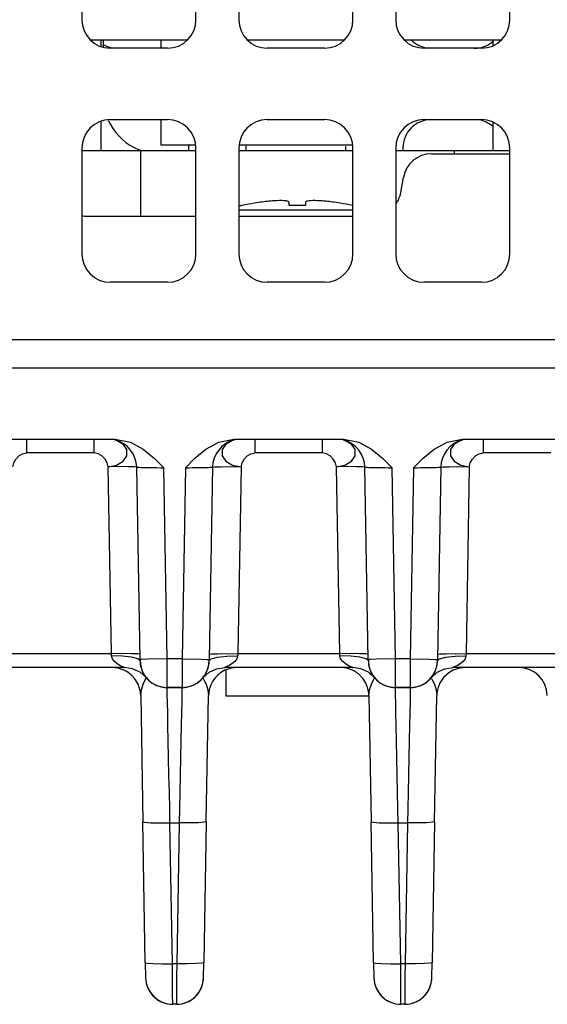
# Model space of a CAD drawing. Extents: x 101 to 1769, y -117 to 553.
# Tile 4 of 60: x 463 to 481, y 37 to 72. Entities that reach past the tile are written whole.
import ezdxf

# ---------------------------------------------------------------- set-up
doc = ezdxf.new("R2010")
doc.units = 0
doc.header["$LTSCALE"] = 23.1
doc.header["$MEASUREMENT"] = 0
doc.layers.get('0').update_dxf_attribs({"linetype": 'CONTINUOUS'})

msp = doc.modelspace()

# ---------------------------------------------------------------- linework, layer by layer
at = {"color": 7, "linetype": 'Continuous'}
for p, q in [((464.887, 85.434), (464.887, 71.934)), ((468.887, 71.934), (468.887, 85.434)), ((470.387, 85.434), (470.387, 71.934)), ((474.387, 71.934), (474.387, 85.434)), ((475.887, 85.434), (475.887, 71.934)), ((479.887, 71.934), (479.887, 85.434)), ((465.176, 71.234), (468.599, 71.234)), ((465.567, 70.998), (465.567, 71.234)), ((465.637, 71.234), (465.637, 70.984)), ((465.637, 71.234), (465.637, 70.984)), ((467.657, 71.234), (467.657, 70.934)), ((470.676, 71.234), (474.099, 71.234)), ((476.176, 71.234), (479.599, 71.234)), ((479.307, 71.036), (479.307, 71.234)), ((467.887, 70.934), (465.887, 70.934)), ((473.387, 70.934), (471.387, 70.934)), ((478.887, 70.934), (476.887, 70.934)), ((465.567, 67.334), (465.567, 68.371)), ((465.887, 68.434), (467.887, 68.434)), ((467.657, 68.434), (467.657, 67.534)), ((471.387, 68.434), (473.387, 68.434)), ((476.887, 68.434), (478.887, 68.434)), ((479.307, 67.334), (479.307, 68.333)), ((464.887, 67.434), (464.887, 63.734)), ((466.937, 67.334), (464.887, 67.334)), ((466.937, 67.334), (466.937, 65.048)), ((468.887, 67.334), (466.937, 67.334)), ((468.887, 67.534), (467.657, 67.534)), ((468.637, 67.334), (468.637, 67.434)), ((468.887, 63.734), (468.887, 67.434)), ((474.357, 67.534), (470.387, 67.534)), ((470.387, 67.434), (470.387, 63.734)), ((474.387, 67.334), (470.387, 67.334)), ((470.637, 67.434), (470.637, 67.334)), ((474.137, 67.334), (474.137, 67.434)), ((474.387, 63.734), (474.387, 67.434)), ((475.887, 67.434), (475.887, 63.734)), ((476.737, 67.334), (475.887, 67.334)), ((476.137, 67.434), (476.137, 67.334)), ((477.141, 67.334), (476.737, 67.334)), ((477.393, 67.334), (477.141, 67.334)), ((477.937, 67.334), (477.393, 67.334)), ((479.887, 67.334), (477.937, 67.334)), ((477.937, 67.334), (477.937, 67.234)), ((479.887, 63.734), (479.887, 67.434)), ((477.141, 67.234), (479.887, 67.234)), ((476.062, 65.875), (476.156, 66.408)), ((470.835, 65.485), (470.726, 65.466)), ((471.145, 65.536), (470.941, 65.504)), ((472.147, 65.501), (472.145, 65.536)), ((472.73, 65.536), (472.727, 65.501)), ((473.73, 65.536), (473.671, 65.545)), ((474.04, 65.485), (473.934, 65.504)), ((474.375, 65.419), (474.149, 65.466)), ((465.07, 65.048), (468.887, 65.048)), ((470.387, 65.048), (474.387, 65.048)), ((467.887, 62.734), (465.887, 62.734)), ((473.387, 62.734), (471.387, 62.734)), ((478.887, 62.734), (476.887, 62.734)), ((436.823, 60.734), (509.396, 60.734)), ((438.237, 59.734), (493.242, 59.734)), ((462.218, 57.234), (466.056, 57.234)), ((462.953, 57.234), (462.953, 56.752)), ((465.322, 56.752), (465.322, 57.234)), ((470.169, 57.188), (470.137, 57.17)), ((470.218, 57.234), (474.056, 57.234)), ((470.953, 57.234), (470.953, 56.752)), ((473.322, 56.752), (473.322, 57.234)), ((478.169, 57.188), (478.137, 57.17)), ((478.218, 57.234), (482.056, 57.234)), ((478.953, 57.234), (478.953, 56.752)), ((465.322, 56.752), (462.953, 56.752)), ((473.322, 56.752), (470.953, 56.752)), ((481.322, 56.752), (478.953, 56.752)), ((465.923, 49.717), (465.809, 56.269)), ((466.926, 49.518), (466.809, 56.252)), ((466.926, 49.518), (466.809, 56.252)), ((469.466, 56.252), (469.348, 49.518)), ((469.466, 56.252), (469.348, 49.518)), ((470.466, 56.269), (470.351, 49.717)), ((473.923, 49.717), (473.809, 56.269)), ((474.926, 49.518), (474.809, 56.252)), ((477.466, 56.252), (477.348, 49.518)), ((477.466, 56.252), (477.348, 49.518)), ((478.466, 56.269), (478.351, 49.717)), ((467.876, 49.534), (467.759, 56.235)), ((468.515, 56.235), (468.398, 49.534)), ((475.876, 49.534), (475.759, 56.235)), ((476.515, 56.235), (476.398, 49.534)), ((465.923, 49.717), (462.351, 49.717)), ((466.847, 49.712), (466.63, 49.719)), ((466.923, 49.7), (466.847, 49.712)), ((469.351, 49.7), (469.428, 49.712)), ((469.428, 49.712), (469.645, 49.719)), ((473.923, 49.717), (470.351, 49.717)), ((474.847, 49.712), (474.63, 49.719)), ((474.923, 49.7), (474.847, 49.712)), ((477.351, 49.7), (477.428, 49.712)), ((477.428, 49.712), (477.645, 49.719)), ((481.923, 49.717), (478.351, 49.717)), ((466.85, 49.539), (466.633, 49.596)), ((466.927, 49.468), (466.85, 49.539)), ((466.999, 49.519), (466.926, 49.518)), ((466.927, 49.499), (466.926, 49.518)), ((466.927, 49.499), (466.927, 49.468)), ((466.927, 49.465), (466.927, 49.468)), ((466.927, 49.468), (466.927, 49.468)), ((467.205, 49.523), (466.999, 49.519)), ((467.876, 49.534), (467.205, 49.523)), ((468.398, 49.534), (467.876, 49.534)), ((468.398, 49.534), (469.07, 49.523)), ((469.07, 49.523), (469.276, 49.519)), ((469.276, 49.519), (469.348, 49.518)), ((469.347, 49.468), (469.424, 49.539)), ((469.347, 49.468), (469.348, 49.518)), ((469.347, 49.468), (469.348, 49.518)), ((469.424, 49.539), (469.641, 49.596)), ((474.85, 49.539), (474.633, 49.596)), ((474.927, 49.468), (474.85, 49.539)), ((474.999, 49.519), (474.926, 49.518)), ((474.927, 49.499), (474.926, 49.518)), ((474.927, 49.499), (474.927, 49.468)), ((474.927, 49.464), (474.927, 49.468)), ((474.927, 49.468), (474.927, 49.468)), ((475.205, 49.523), (474.999, 49.519)), ((475.876, 49.534), (475.205, 49.523)), ((476.398, 49.534), (475.876, 49.534)), ((476.398, 49.534), (477.07, 49.523)), ((477.07, 49.523), (477.276, 49.519)), ((477.276, 49.519), (477.348, 49.518)), ((477.347, 49.468), (477.424, 49.539)), ((477.347, 49.468), (477.348, 49.518)), ((477.347, 49.468), (477.348, 49.518)), ((477.424, 49.539), (477.641, 49.596)), ((466.35, 49.234), (461.892, 49.234)), ((466.347, 49.234), (461.892, 49.234)), ((466.383, 49.234), (466.347, 49.234)), ((466.383, 49.234), (466.35, 49.234)), ((466.931, 49.069), (466.873, 49.097)), ((466.931, 49.069), (466.873, 49.096)), ((467.148, 48.875), (466.931, 49.069)), ((467.148, 48.876), (466.931, 49.069)), ((466.953, 49.264), (466.953, 49.267)), ((467.055, 49.009), (467.029, 49.057)), ((474.35, 49.234), (469.892, 49.234)), ((474.347, 49.234), (469.892, 49.234)), ((469.937, 49.163), (469.937, 48.234)), ((474.383, 49.234), (474.347, 49.234)), ((474.383, 49.234), (474.35, 49.234)), ((474.931, 49.069), (474.873, 49.096)), ((474.931, 49.069), (474.873, 49.096)), ((475.148, 48.875), (474.931, 49.069)), ((475.148, 48.876), (474.931, 49.069)), ((474.953, 49.264), (474.953, 49.266)), ((475.055, 49.008), (475.029, 49.058)), ((482.35, 49.234), (477.892, 49.234)), ((482.347, 49.234), (477.892, 49.234)), ((467.106, 48.93), (467.082, 48.965)), ((467.108, 48.927), (467.106, 48.93)), ((467.148, 48.876), (467.143, 48.881)), ((467.148, 48.876), (467.148, 48.875)), ((475.108, 48.927), (475.078, 48.971)), ((475.143, 48.881), (475.143, 48.881)), ((475.148, 48.876), (475.143, 48.881)), ((475.148, 48.876), (475.148, 48.876)), ((475.148, 48.876), (475.148, 48.876)), ((475.148, 48.876), (475.148, 48.876)), ((467.877, 48.534), (468.398, 48.534)), ((468.398, 48.534), (467.877, 48.534)), ((474.937, 48.401), (474.937, 48.304)), ((474.937, 48.304), (474.937, 48.234)), ((475.877, 48.534), (476.398, 48.534)), ((476.398, 48.534), (475.877, 48.534)), ((466.949, 48.252), (467.026, 43.829)), ((466.949, 48.252), (467.026, 43.829)), ((469.249, 43.829), (469.326, 48.252)), ((469.249, 43.829), (469.326, 48.252)), ((469.326, 48.252), (469.326, 48.252)), ((470.83, 48.234), (469.938, 48.234)), ((472.437, 48.234), (470.83, 48.234)), ((474.044, 48.234), (472.437, 48.234)), ((474.602, 48.234), (474.044, 48.234)), ((474.899, 48.234), (474.602, 48.234)), ((474.937, 48.234), (474.899, 48.234)), ((474.949, 48.252), (475.026, 43.829)), ((474.949, 48.252), (475.026, 43.829)), ((477.249, 43.829), (477.326, 48.252)), ((477.249, 43.829), (477.326, 48.252)), ((477.326, 48.252), (477.326, 48.252)), ((467.112, 38.889), (467.026, 43.829)), ((467.112, 38.889), (467.026, 43.829)), ((469.249, 43.829), (469.163, 38.889)), ((475.112, 38.889), (475.026, 43.829)), ((475.112, 38.889), (475.026, 43.829)), ((477.249, 43.829), (477.163, 38.889)), ((477.249, 43.829), (477.163, 38.889)), ((468.062, 38.856), (467.976, 43.796)), ((467.976, 43.796), (468.299, 43.796)), ((468.299, 43.796), (468.213, 38.856)), ((475.976, 43.796), (476.299, 43.796)), ((476.062, 38.856), (475.976, 43.796)), ((476.299, 43.796), (476.213, 38.856)), ((467.112, 38.889), (467.121, 38.368)), ((468.213, 38.856), (468.062, 38.856)), ((469.154, 38.368), (469.163, 38.889)), ((475.112, 38.889), (475.121, 38.368)), ((476.213, 38.856), (476.062, 38.856)), ((477.154, 38.368), (477.163, 38.889)), ((468.071, 37.503), (468.069, 37.703)), ((476.071, 37.503), (476.069, 37.703)), ((468.071, 37.434), (468.071, 37.503)), ((468.204, 37.434), (468.071, 37.434)), ((468.204, 37.434), (468.071, 37.434)), ((476.071, 37.434), (476.071, 37.503)), ((476.204, 37.434), (476.071, 37.434)), ((476.204, 37.434), (476.071, 37.434))]:
    msp.add_line(p, q, dxfattribs=at)
for points in [[(472.145, 65.536), (472.14, 65.548), (472.129, 65.558), (472.11, 65.567), (472.086, 65.575), (472.054, 65.582), (472.012, 65.587), (471.958, 65.592), (471.89, 65.595), (471.81, 65.595), (471.726, 65.593), (471.645, 65.589), (471.569, 65.584), (471.5, 65.578), (471.436, 65.572), (471.377, 65.566), (471.319, 65.559), (471.262, 65.552), (471.204, 65.545)], [(473.671, 65.545), (473.671, 65.545), (473.611, 65.552), (473.553, 65.56), (473.495, 65.566), (473.436, 65.572), (473.372, 65.578), (473.302, 65.584), (473.225, 65.589), (473.143, 65.593), (473.06, 65.595), (472.98, 65.595), (472.908, 65.591), (472.851, 65.586), (472.808, 65.579), (472.775, 65.571), (472.751, 65.561), (472.736, 65.549), (472.73, 65.536)], [(472.167, 65.259), (471.734, 65.259), (471.291, 65.259), (470.888, 65.259), (470.537, 65.259), (470.387, 65.259)], [(470.499, 65.419), (470.498, 65.421), (470.497, 65.422), (470.497, 65.423)], [(470.726, 65.466), (470.726, 65.466), (470.499, 65.419)], [(470.941, 65.504), (470.941, 65.504), (470.835, 65.485)], [(471.204, 65.545), (471.203, 65.545), (471.145, 65.536)], [(472.154, 65.419), (472.15, 65.466), (472.147, 65.501)], [(472.721, 65.419), (472.532, 65.422), (472.343, 65.422), (472.154, 65.419)], [(472.708, 65.259), (472.675, 65.259), (472.2, 65.259), (472.167, 65.259)], [(474.387, 65.259), (474.338, 65.259), (473.987, 65.259), (473.584, 65.259), (473.141, 65.259), (472.708, 65.259)], [(472.727, 65.501), (472.725, 65.466), (472.721, 65.419)], [(473.934, 65.504), (473.934, 65.504), (473.73, 65.536)], [(474.149, 65.466), (474.149, 65.466), (474.04, 65.485)], [(465.809, 56.269), (466.104, 56.328), (466.339, 56.464), (466.469, 56.658), (466.465, 56.872), (466.338, 57.059), (466.138, 57.17)], [(466.138, 57.17), (466.105, 57.188), (466.05, 57.197)], [(466.056, 57.234), (466.588, 57.131), (467.042, 56.885), (467.425, 56.568), (467.759, 56.235)], [(468.515, 56.235), (468.85, 56.568), (469.233, 56.885), (469.687, 57.131), (470.219, 57.234)], [(470.137, 57.17), (469.937, 57.059), (469.81, 56.872), (469.805, 56.658), (469.935, 56.464), (470.171, 56.328), (470.466, 56.269)], [(473.809, 56.269), (474.104, 56.328), (474.339, 56.464), (474.469, 56.658), (474.465, 56.872), (474.338, 57.059), (474.138, 57.17)], [(474.138, 57.17), (474.105, 57.188), (474.05, 57.197)], [(474.056, 57.234), (474.588, 57.131), (475.042, 56.885), (475.425, 56.568), (475.759, 56.235)], [(476.515, 56.235), (476.85, 56.568), (477.233, 56.885), (477.687, 57.131), (478.219, 57.234)], [(478.137, 57.17), (477.937, 57.059), (477.81, 56.872), (477.805, 56.658), (477.935, 56.464), (478.171, 56.328), (478.466, 56.269)], [(462.466, 56.269), (462.5, 56.41), (462.576, 56.541), (462.684, 56.65), (462.813, 56.724), (462.953, 56.752)], [(465.809, 56.269), (465.775, 56.41), (465.699, 56.541), (465.591, 56.65), (465.462, 56.724), (465.322, 56.752)], [(470.466, 56.269), (470.5, 56.41), (470.576, 56.541), (470.684, 56.65), (470.813, 56.724), (470.953, 56.752)], [(473.809, 56.269), (473.775, 56.41), (473.699, 56.541), (473.591, 56.65), (473.462, 56.724), (473.322, 56.752)], [(478.466, 56.269), (478.5, 56.41), (478.576, 56.541), (478.684, 56.65), (478.813, 56.724), (478.953, 56.752)], [(466.809, 56.252), (466.733, 56.264), (466.516, 56.271), (466.192, 56.273), (465.809, 56.269)], [(466.809, 56.252), (466.816, 56.252), (466.841, 56.251), (466.885, 56.251), (466.95, 56.249), (467.036, 56.248), (467.139, 56.246), (467.256, 56.244), (467.383, 56.242), (467.513, 56.239), (467.64, 56.237), (467.759, 56.235)], [(468.515, 56.235), (468.632, 56.237), (468.756, 56.239), (468.884, 56.241), (469.01, 56.244), (469.127, 56.246), (469.231, 56.248), (469.319, 56.249), (469.386, 56.251), (469.432, 56.251), (469.458, 56.252), (469.466, 56.252)], [(469.466, 56.252), (469.542, 56.264), (469.759, 56.271), (470.083, 56.273), (470.466, 56.269)], [(474.809, 56.252), (474.733, 56.264), (474.516, 56.271), (474.192, 56.273), (473.809, 56.269)], [(474.809, 56.252), (474.816, 56.252), (474.841, 56.251), (474.885, 56.251), (474.95, 56.249), (475.036, 56.248), (475.139, 56.246), (475.256, 56.244), (475.383, 56.242), (475.513, 56.239), (475.64, 56.237), (475.759, 56.235)], [(476.515, 56.235), (476.632, 56.237), (476.756, 56.239), (476.884, 56.241), (477.01, 56.244), (477.127, 56.246), (477.231, 56.248), (477.319, 56.249), (477.386, 56.251), (477.432, 56.251), (477.458, 56.252), (477.466, 56.252)], [(477.466, 56.252), (477.542, 56.264), (477.759, 56.271), (478.083, 56.273), (478.466, 56.269)], [(466.63, 49.719), (466.306, 49.721), (465.923, 49.717)], [(465.928, 49.64), (465.926, 49.678), (465.923, 49.717)], [(469.645, 49.719), (469.969, 49.721), (470.351, 49.717)], [(470.351, 49.717), (470.349, 49.678), (470.347, 49.64)], [(474.63, 49.719), (474.306, 49.721), (473.923, 49.717)], [(473.928, 49.64), (473.926, 49.678), (473.923, 49.717)], [(477.645, 49.719), (477.969, 49.721), (478.351, 49.717)], [(478.351, 49.717), (478.349, 49.678), (478.347, 49.64)], [(466.633, 49.596), (466.309, 49.632), (465.928, 49.64)], [(466.124, 49.367), (466.028, 49.445), (465.957, 49.539), (465.928, 49.64)], [(466.383, 49.234), (466.359, 49.243), (466.304, 49.267), (466.222, 49.308), (466.124, 49.367)], [(466.926, 49.518), (466.927, 49.504), (466.927, 49.499)], [(467.877, 48.534), (467.877, 48.611), (467.877, 48.827), (467.877, 49.152), (467.876, 49.534)], [(468.398, 49.534), (468.398, 49.152), (468.398, 48.827), (468.398, 48.611), (468.398, 48.534)], [(469.641, 49.596), (469.965, 49.632), (470.347, 49.64)], [(470.347, 49.64), (470.318, 49.538), (470.245, 49.443), (470.149, 49.365), (470.052, 49.307), (469.97, 49.267), (469.916, 49.243), (469.892, 49.234)], [(474.124, 49.366), (474.028, 49.444), (473.957, 49.539), (473.928, 49.64)], [(474.633, 49.596), (474.309, 49.632), (473.928, 49.64)], [(474.383, 49.234), (474.359, 49.243), (474.304, 49.267), (474.222, 49.308), (474.124, 49.366)], [(474.926, 49.518), (474.927, 49.504), (474.927, 49.499)], [(475.877, 48.534), (475.877, 48.611), (475.877, 48.827), (475.877, 49.152), (475.876, 49.534)], [(476.398, 49.534), (476.398, 49.152), (476.398, 48.827), (476.398, 48.611), (476.398, 48.534)], [(477.641, 49.596), (477.965, 49.632), (478.347, 49.64)], [(478.347, 49.64), (478.318, 49.538), (478.245, 49.443), (478.149, 49.366), (478.052, 49.307), (477.97, 49.267), (477.916, 49.243), (477.892, 49.234)], [(466.347, 49.234), (466.356, 49.234), (466.364, 49.234), (466.367, 49.234), (466.367, 49.234)], [(466.873, 49.096), (466.668, 49.192), (466.38, 49.235)], [(466.873, 49.097), (466.668, 49.192), (466.38, 49.235)], [(469.127, 48.876), (469.344, 49.069), (469.607, 49.192), (469.894, 49.235)], [(469.127, 48.875), (469.344, 49.069), (469.607, 49.192), (469.894, 49.234)], [(474.347, 49.234), (474.356, 49.234), (474.364, 49.234), (474.367, 49.234), (474.367, 49.234)], [(474.873, 49.096), (474.668, 49.192), (474.38, 49.235)], [(474.873, 49.096), (474.668, 49.192), (474.38, 49.235)], [(477.127, 48.876), (477.344, 49.069), (477.607, 49.192), (477.894, 49.235)], [(477.127, 48.875), (477.344, 49.069), (477.607, 49.192), (477.894, 49.234)], [(466.949, 48.252), (466.972, 48.456), (467.036, 48.653), (467.11, 48.809), (467.148, 48.875)], [(469.127, 48.875), (469.165, 48.808), (469.24, 48.65), (469.303, 48.453), (469.326, 48.252)], [(474.949, 48.252), (474.972, 48.456), (475.036, 48.653), (475.11, 48.809), (475.148, 48.875)], [(477.127, 48.875), (477.165, 48.809), (477.24, 48.65), (477.303, 48.454), (477.326, 48.252)], [(467.976, 43.796), (467.965, 44.29), (467.954, 44.854), (467.941, 45.459), (467.928, 46.073), (467.916, 46.663), (467.905, 47.198), (467.896, 47.653), (467.888, 48.012), (467.883, 48.27), (467.879, 48.432), (467.878, 48.513), (467.877, 48.534)], [(468.398, 48.534), (468.397, 48.513), (468.395, 48.433), (468.392, 48.272), (468.387, 48.017), (468.379, 47.66), (468.37, 47.208), (468.359, 46.675), (468.347, 46.084), (468.334, 45.467), (468.321, 44.859), (468.309, 44.292), (468.299, 43.796)], [(475.976, 43.796), (475.965, 44.29), (475.954, 44.854), (475.941, 45.459), (475.928, 46.073), (475.916, 46.663), (475.905, 47.198), (475.896, 47.653), (475.888, 48.012), (475.883, 48.27), (475.879, 48.432), (475.878, 48.513), (475.877, 48.534)], [(476.398, 48.534), (476.397, 48.513), (476.395, 48.433), (476.392, 48.272), (476.387, 48.017), (476.379, 47.66), (476.37, 47.208), (476.359, 46.675), (476.347, 46.084), (476.334, 45.467), (476.321, 44.859), (476.309, 44.292), (476.299, 43.796)], [(467.026, 43.829), (467.098, 43.812), (467.304, 43.799), (467.612, 43.794), (467.976, 43.796)], [(469.249, 43.829), (469.176, 43.812), (468.971, 43.799), (468.662, 43.794), (468.299, 43.796)], [(475.026, 43.829), (475.098, 43.812), (475.304, 43.799), (475.612, 43.794), (475.976, 43.796)], [(477.249, 43.829), (477.176, 43.812), (476.971, 43.799), (476.662, 43.794), (476.299, 43.796)], [(467.112, 38.889), (467.185, 38.871), (467.391, 38.859), (467.699, 38.853), (468.062, 38.856)], [(468.069, 37.703), (468.067, 38.015), (468.065, 38.412), (468.062, 38.856)], [(468.213, 38.856), (468.21, 38.412), (468.208, 38.015), (468.206, 37.703)], [(469.163, 38.889), (469.09, 38.871), (468.884, 38.859), (468.576, 38.853), (468.213, 38.856)], [(475.112, 38.889), (475.185, 38.871), (475.391, 38.859), (475.699, 38.853), (476.062, 38.856)], [(476.069, 37.703), (476.067, 38.015), (476.065, 38.412), (476.062, 38.856)], [(476.213, 38.856), (476.21, 38.412), (476.208, 38.015), (476.206, 37.703)], [(477.163, 38.889), (477.09, 38.871), (476.884, 38.859), (476.576, 38.853), (476.213, 38.856)], [(468.206, 37.703), (468.204, 37.503), (468.204, 37.434)], [(476.206, 37.703), (476.204, 37.503), (476.204, 37.434)]]:
    msp.add_lwpolyline(points, dxfattribs=at)
for centre, radius, start, end in [((465.887, 71.934), 1, 180, 270), ((467.887, 71.934), 1, 270, 0), ((471.387, 71.934), 1, 180, 270), ((473.387, 71.934), 1, 270, 0), ((476.887, 71.934), 1, 180, 270), ((478.887, 71.934), 1, 270, 0), ((466.137, 71.934), 1, 239.4011, 247.5), ((477.137, 71.934), 1, 225, 255.6779), ((478.637, 71.934), 1, 292.5, 312.4718), ((466.137, 71.934), 1, 247.5, 255.6779), ((478.637, 71.934), 1, 270, 292.5), ((465.887, 67.434), 1, 90, 180), ((467.637, 69.234), 2, 204.2125, 242.6091), ((467.887, 67.434), 1, 0, 90), ((471.387, 67.434), 1, 90, 180), ((473.387, 67.434), 1, 0, 90), ((476.887, 67.434), 1, 90, 180), ((477.137, 67.434), 1, 112.5, 135), ((477.137, 67.434), 1, 90, 112.5), ((478.637, 67.434), 1, 47.5282, 75.6779), ((478.887, 67.434), 1, 0, 90), ((477.137, 67.434), 1, 135, 180), ((467.637, 69.234), 2, 242.6091, 249.718), ((467.637, 67.434), 1, 0, 6.0674), ((471.637, 67.434), 1, 173.9326, 180), ((473.137, 67.434), 1, 0, 3.3059), ((477.141, 66.234), 1, 90, 170), ((475.077, 66.048), 1, 325.0048, 350), ((472.437, 56.634), 9, 102.4495, 103.1717), ((472.437, 56.634), 9, 102.4495, 103.1717), ((465.07, 66.048), 1, 259.4772, 270), ((465.887, 63.734), 1, 180, 270), ((467.887, 63.734), 1, 270, 0), ((471.387, 63.734), 1, 180, 270), ((473.387, 63.734), 1, 270, 0), ((476.887, 63.734), 1, 180, 270), ((478.887, 63.734), 1, 270, 0), ((465.809, 56.234), 1, 1, 76.0069), ((470.466, 56.234), 1, 103.9943, 179), ((473.809, 56.234), 1, 1, 76.0069), ((478.466, 56.234), 1, 103.9943, 179), ((467.877, 49.484), 0.95, 181.0002, 270), ((467.877, 49.484), 0.95, 181, 186.3528), ((467.877, 49.484), 0.95, 181.1852, 189.9553), ((468.398, 49.484), 0.95, 270, 359), ((468.398, 49.484), 0.95, 349.9372, 359), ((468.398, 49.484), 0.95, 353.6471, 359), ((468.398, 49.484), 0.95, 353.6471, 359), ((475.877, 49.484), 0.95, 181.0002, 270), ((475.877, 49.484), 0.95, 181, 186.3528), ((475.877, 49.484), 0.95, 181.2221, 189.966), ((476.398, 49.484), 0.95, 270, 359), ((476.398, 49.484), 0.95, 349.9484, 359), ((476.398, 49.484), 0.95, 353.6471, 359), ((476.398, 49.484), 0.95, 353.6471, 359), ((465.949, 48.234), 1, 67.75, 90), ((465.949, 48.234), 1, 67.7473, 89.5263), ((465.949, 48.234), 1, 45.4985, 67.7473), ((465.949, 48.234), 1, 57.8771, 67.75), ((465.949, 48.234), 1, 45.5, 57.8771), ((467.877, 49.484), 0.95, 189.9553, 193.2599), ((467.877, 49.484), 0.95, 193.4127, 198.5139), ((467.877, 49.484), 0.95, 198.5139, 202.7875), ((467.877, 49.484), 0.95, 202.7875, 203.9136), ((467.877, 49.484), 0.95, 203.9136, 205.9533), ((467.877, 49.484), 0.95, 205.9533, 206.7706), ((467.877, 49.484), 0.95, 210.0553, 211.8954), ((468.398, 49.484), 0.95, 320.1477, 336.0681), ((468.398, 49.484), 0.95, 336.0681, 337.2067), ((468.398, 49.484), 0.95, 337.2067, 349.9372), ((470.326, 48.234), 1, 112.2501, 134.5001), ((470.326, 48.234), 1, 129.0688, 134.5001), ((470.326, 48.234), 1, 112.25, 129.0688), ((470.326, 48.234), 1, 90.4724, 112.2501), ((473.949, 48.234), 1, 67.7473, 89.5261), ((473.949, 48.234), 1, 45.4985, 67.7473), ((475.877, 49.484), 0.95, 189.966, 193.3002), ((475.877, 49.484), 0.95, 193.4461, 198.5323), ((475.877, 49.484), 0.95, 198.5323, 202.7877), ((475.877, 49.484), 0.95, 202.7877, 203.917), ((475.877, 49.484), 0.95, 203.917, 205.9718), ((475.877, 49.484), 0.95, 205.9718, 206.7045), ((475.877, 49.484), 0.95, 210.0767, 211.9093), ((476.398, 49.484), 0.95, 320.1477, 336.0714), ((476.398, 49.484), 0.95, 336.0714, 337.207), ((476.398, 49.484), 0.95, 337.207, 349.9484), ((478.326, 48.234), 1, 112.2501, 134.5001), ((478.326, 48.234), 1, 129.0688, 134.5001), ((478.326, 48.234), 1, 112.25, 129.0688), ((478.326, 48.234), 1, 90, 112.25), ((478.326, 48.234), 1, 90.4722, 112.2501), ((480.199, 48.234), 1, 1, 90), ((465.949, 48.234), 1, 38.3264, 45.4985), ((465.949, 48.234), 1, 38.3293, 45.5), ((465.949, 48.234), 1, 23.2493, 38.3264), ((467.877, 49.484), 0.95, 211.8954, 213.1532), ((467.877, 49.484), 0.95, 215.9257, 219.4198), ((467.877, 49.484), 0.95, 219.8522, 223.2723), ((467.877, 49.484), 0.95, 223.2723, 229.1834), ((467.877, 49.484), 0.95, 229.1834, 236.5673), ((467.877, 49.484), 0.95, 236.5673, 244.0506), ((468.398, 49.484), 0.95, 295.9489, 310.8152), ((468.398, 49.484), 0.95, 296.0075, 301.9892), ((468.398, 49.484), 0.95, 301.9892, 310.7559), ((468.398, 49.484), 0.95, 310.8152, 316.7273), ((468.398, 49.484), 0.95, 316.7273, 320.1477), ((470.326, 48.234), 1, 154.1474, 156.7501), ((470.326, 48.234), 1, 134.5001, 154.1474), ((470.326, 48.234), 1, 134.5001, 154.1474), ((473.949, 48.234), 1, 38.389, 45.4985), ((473.949, 48.234), 1, 23.2493, 38.389), ((475.877, 49.484), 0.95, 211.9093, 212.7034), ((475.877, 49.484), 0.95, 215.9446, 219.4289), ((475.877, 49.484), 0.95, 219.8522, 223.2723), ((475.877, 49.484), 0.95, 223.2723, 229.1835), ((475.877, 49.484), 0.95, 229.1835, 236.5673), ((475.877, 49.484), 0.95, 236.5673, 244.0506), ((476.398, 49.484), 0.95, 295.9489, 310.8152), ((476.398, 49.484), 0.95, 296.0075, 301.9892), ((476.398, 49.484), 0.95, 301.9892, 310.7559), ((476.398, 49.484), 0.95, 310.8152, 316.7273), ((476.398, 49.484), 0.95, 316.7273, 320.1477), ((478.326, 48.234), 1, 154.1474, 156.7501), ((478.326, 48.234), 1, 134.5001, 154.1474), ((478.326, 48.234), 1, 134.5001, 154.1474), ((465.949, 48.234), 1, 0.9998, 23.2493), ((467.877, 49.484), 0.95, 244.0506, 249.937), ((467.877, 49.484), 0.95, 249.937, 270), ((468.398, 49.484), 0.95, 270, 289.9988), ((468.398, 49.484), 0.95, 270, 289.9988), ((468.398, 49.484), 0.95, 270, 290.062), ((468.398, 49.484), 0.95, 289.9988, 292.25), ((468.398, 49.484), 0.95, 289.9988, 292.25), ((468.398, 49.484), 0.95, 290.062, 295.9489), ((468.398, 49.484), 0.95, 292.25, 296.0075), ((468.398, 49.484), 0.95, 292.25, 296.0075), ((470.326, 48.234), 1, 156.7501, 179.0001), ((473.949, 48.234), 1, 0.9998, 23.2493), ((475.877, 49.484), 0.95, 244.0506, 249.937), ((475.877, 49.484), 0.95, 249.937, 270), ((476.398, 49.484), 0.95, 270, 289.9988), ((476.398, 49.484), 0.95, 270, 289.9988), ((476.398, 49.484), 0.95, 270, 290.062), ((476.398, 49.484), 0.95, 289.9988, 292.25), ((476.398, 49.484), 0.95, 289.9988, 292.25), ((476.398, 49.484), 0.95, 290.062, 295.9489), ((476.398, 49.484), 0.95, 292.25, 296.0075), ((476.398, 49.484), 0.95, 292.25, 296.0075), ((478.326, 48.234), 1, 156.7501, 179.0001), ((468.071, 38.384), 0.95, 181, 203.2495), ((468.071, 38.385), 0.95, 181.0024, 270), ((468.204, 38.384), 0.95, 270, 359), ((468.204, 38.384), 0.95, 336.7498, 358.9997), ((476.071, 38.384), 0.95, 181, 203.2495), ((476.071, 38.385), 0.95, 181.0024, 270), ((476.204, 38.384), 0.95, 270, 359), ((476.204, 38.384), 0.95, 336.7498, 358.9997), ((468.071, 38.384), 0.95, 203.2495, 212.9857), ((468.204, 38.384), 0.95, 327.0067, 336.7498), ((476.071, 38.384), 0.95, 203.2495, 212.9857), ((476.204, 38.384), 0.95, 327.0067, 336.7498), ((468.071, 38.384), 0.95, 212.9857, 225.4994), ((468.071, 38.384), 0.95, 225.4994, 238.5676), ((468.204, 38.384), 0.95, 301.4251, 314.4999), ((468.204, 38.384), 0.95, 314.4999, 327.0067), ((476.071, 38.384), 0.95, 212.9857, 225.4994), ((476.071, 38.384), 0.95, 225.4994, 238.5676), ((476.204, 38.384), 0.95, 301.4251, 314.4999), ((476.204, 38.384), 0.95, 314.4999, 327.0067), ((468.071, 38.384), 0.95, 238.5676, 247.7496), ((468.071, 38.384), 0.95, 247.7496, 270), ((468.204, 38.384), 0.95, 270, 292.2499), ((468.204, 38.384), 0.95, 292.2499, 301.4251), ((476.071, 38.384), 0.95, 238.5676, 247.7496), ((476.071, 38.384), 0.95, 247.7496, 270), ((476.204, 38.384), 0.95, 270, 292.2499), ((476.204, 38.384), 0.95, 292.2499, 301.4251)]:
    msp.add_arc(centre, radius, start, end, dxfattribs=at)

doc.saveas('drawing.dxf')
